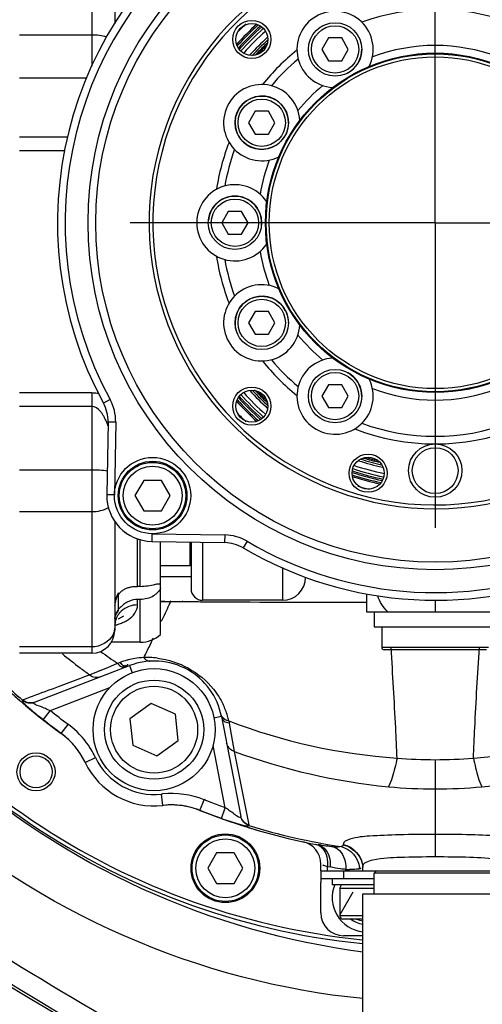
# Model space of a CAD drawing. Header units: millimetres. Extents: x 0 to 11890, y 0 to 8410.
# Tile 25 of 137: x 4274 to 4334, y 6563 to 6692. Entities that reach past the tile are written whole.
import ezdxf

# ---------------------------------------------------------------- set-up
doc = ezdxf.new("R2010")
doc.units = ezdxf.units.MM
doc.header["$LTSCALE"] = 653.95
doc.linetypes.add('CENTER', pattern=[0.6, 0.375, -0.075, 0.075, -0.075])
doc.layers.get('0').update_dxf_attribs({"linetype": 'CONTINUOUS'})
for name, color, linetype in [('204102000001_DXF_AXIS', 7, 'CONTINUOUS'), ('304102000014DXF_CONTINUOUS_LINE', 7, 'CONTINUOUS'), ('304102000015DXF_CONTINUOUS_LINE', 7, 'CONTINUOUS'), ('304102000016DXF_CONTINUOUS_LINE', 7, 'CONTINUOUS'), ('304102000019DXF_CONTINUOUS_LINE', 7, 'CONTINUOUS'), ('304104000075DXF_CONTINUOUS_LINE', 7, 'CONTINUOUS'), ('304104000076DXF_CONTINUOUS_LINE', 7, 'CONTINUOUS'), ('304104000081DXF_CONTINUOUS_LINE', 7, 'CONTINUOUS'), ('304104000095DXF_CONTINUOUS_LINE', 7, 'CONTINUOUS'), ('304104000099DXF_CONTINUOUS_LINE', 7, 'CONTINUOUS'), ('304105000067DXF_CONTINUOUS_LINE', 7, 'CONTINUOUS'), ('304302000001DXF_CONTINUOUS_LINE', 7, 'CONTINUOUS'), ('501023000011DXF_CONTINUOUS_LINE', 7, 'CONTINUOUS'), ('501023000020DXF_CONTINUOUS_LINE', 7, 'CONTINUOUS'), ('501023000061DXF_CONTINUOUS_LINE', 7, 'CONTINUOUS'), ('501023000065DXF_CONTINUOUS_LINE', 7, 'CONTINUOUS'), ('501023000067DXF_CONTINUOUS_LINE', 7, 'CONTINUOUS'), ('501023000071DXF_CONTINUOUS_LINE', 7, 'CONTINUOUS'), ('504001000006DXF_CONTINUOUS_LINE', 7, 'CONTINUOUS'), ('504001000007DXF_CONTINUOUS_LINE', 7, 'CONTINUOUS'), ('504001000008DXF_CONTINUOUS_LINE', 7, 'CONTINUOUS'), ('537003000008DXF_CONTINUOUS_LINE', 7, 'CONTINUOUS'), ('604006000001DXF_CONTINUOUS_LINE', 7, 'CONTINUOUS'), ('604006000002DXF_CONTINUOUS_LINE', 7, 'CONTINUOUS'), ('604006000004DXF_CONTINUOUS_LINE', 7, 'CONTINUOUS'), ('604007000001DXF_CONTINUOUS_LINE', 7, 'CONTINUOUS'), ('626001000001DXF_CONTINUOUS_LINE', 7, 'CONTINUOUS'), ('ZUIDAYUNDONGFANWEIDXF_DIMENSION', 7, 'CONTINUOUS')]:
    doc.layers.add(name, color=color, linetype=linetype)
doc.styles.get("Standard").update_dxf_attribs({"font": 'txt', "width": 0.7})
doc.dimstyles.new('DIMSTYLE_1', dxfattribs={"dimtxt": 120, "dimasz": 60, "dimexe": 1, "dimexo": 0, "dimgap": 3, "dimtad": 1, "dimdec": 0, "dimdsep": 46, "dimtxsty": 'Standard', "dimblk": '_FILLED', "dimblk1": '_FILLED', "dimblk2": '_FILLED', "dimcen": 0.09, "dimclrt": 5, "dimazin": 2, "dimtp": 0.5, "dimtm": 0.5, "dimtfac": 1, "dimtdec": 0, "dimtofl": 0, "dimtmove": 0, "dimatfit": 3, "dimldrblk": '_FILLED', "dimfxl": 0, "dimtolj": 1, "dimarcsym": 0})
doc.dimstyles.new('DIMSTYLE_3', dxfattribs={"dimtxt": 120, "dimasz": 60, "dimexe": 1, "dimexo": 0, "dimgap": 3, "dimtad": 1, "dimdsep": 46, "dimtxsty": 'Standard', "dimblk": '_FILLED', "dimblk1": '_FILLED', "dimblk2": '_FILLED', "dimcen": 0.09, "dimclrt": 5, "dimazin": 2, "dimtp": 0.5, "dimtm": 0.5, "dimtfac": 1, "dimtofl": 0, "dimtmove": 0, "dimatfit": 3, "dimldrblk": '_FILLED', "dimfxl": 0, "dimtolj": 1, "dimarcsym": 0})

# ---------------------------------------------------------------- blocks, each defined once
blk = doc.blocks.new('_FILLED')
at = {"color": 0, "linetype": 'ByBlock'}
blk.add_solid([(0, 0), (-1, 0.1667), (-1, -0.1667)], dxfattribs=at)
blk = doc.blocks.new('*D1')
at = {"layer": 'ZUIDAYUNDONGFANWEIDXF_DIMENSION', "color": 2, "linetype": 'Continuous'}
for p, q in [((4327.99, 6705.74), (4327.99, 6869.8)), ((4497.94, 6622.57), (4497.94, 6869.8)), ((4327.99, 6859.8), (4207.99, 6859.8)), ((4207.99, 6859.8), (4412.96, 6859.8)), ((4786.08, 6859.8), (4412.96, 6859.8)), ((4497.94, 6859.8), (4786.08, 6859.8))]:
    blk.add_line(p, q, dxfattribs=at)
at = {"layer": 'ZUIDAYUNDONGFANWEIDXF_DIMENSION', "color": 2, "linetype": 'Continuous', "xscale": 60, "yscale": 60, "zscale": 60}
blk.add_blockref('_FILLED', (4327.99, 6859.8), dxfattribs=at)
at = {"layer": 'ZUIDAYUNDONGFANWEIDXF_DIMENSION', "color": 2, "linetype": 'Continuous', "xscale": 60, "yscale": 60, "zscale": 60, "rotation": 180}
blk.add_blockref('_FILLED', (4497.94, 6859.8), dxfattribs=at)
blk = doc.blocks.new('*D26')
at = {"layer": 'ZUIDAYUNDONGFANWEIDXF_DIMENSION', "color": 2, "linetype": 'Continuous'}
for p, q in [((4053.99, 6307.85), (4053.99, 6869.8)), ((4327.99, 6705.74), (4327.99, 6869.8)), ((4053.99, 6859.8), (4190.99, 6859.8)), ((4327.99, 6859.8), (4190.99, 6859.8))]:
    blk.add_line(p, q, dxfattribs=at)
at = {"layer": 'ZUIDAYUNDONGFANWEIDXF_DIMENSION', "color": 2, "linetype": 'Continuous', "xscale": 60, "yscale": 60, "zscale": 60, "rotation": 180}
blk.add_blockref('_FILLED', (4053.99, 6859.8), dxfattribs=at)
at = {"layer": 'ZUIDAYUNDONGFANWEIDXF_DIMENSION', "color": 2, "linetype": 'Continuous', "xscale": 60, "yscale": 60, "zscale": 60}
blk.add_blockref('_FILLED', (4327.99, 6859.8), dxfattribs=at)

msp = doc.modelspace()

# ---------------------------------------------------------------- linework, layer by layer
at = {"layer": '204102000001_DXF_AXIS', "color": 7, "linetype": 'CENTER'}
for q in [(4327.991, 6705.735), (4287.991, 6665.735), (4327.991, 6625.735), (4367.991, 6665.735)]:
    msp.add_line((4327.991, 6665.735), q, dxfattribs=at)
at = {"layer": '304102000014DXF_CONTINUOUS_LINE', "color": 9, "linetype": 'Continuous'}
for p, q in [((4285.384, 6642.564), (4284.506, 6642.086)), ((4286.112, 6639.592), (4285.112, 6639.61)), ((4286.112, 6639.592), (4285.946, 6630.047)), ((4285.946, 6630.047), (4284.946, 6630.065)), ((4290.858, 6624.961), (4290.84, 6623.961)), ((4290.858, 6624.961), (4300.403, 6624.794)), ((4300.403, 6624.794), (4300.385, 6623.795)), ((4303.347, 6623.963), (4302.839, 6623.102))]:
    msp.add_line(p, q, dxfattribs=at)
at = {"layer": '304102000014DXF_CONTINUOUS_LINE', "color": 7, "linetype": 'Continuous'}
for p, q in [((4285.112, 6639.61), (4284.946, 6630.065)), ((4290.84, 6623.961), (4300.385, 6623.795))]:
    msp.add_line(p, q, dxfattribs=at)
at = {"layer": '304102000014DXF_CONTINUOUS_LINE', "color": 9, "linetype": 'Continuous'}
msp.add_circle((4327.991, 6665.735), 45.5, dxfattribs=at)
at = {"layer": '304102000014DXF_CONTINUOUS_LINE', "color": 7, "linetype": 'Continuous'}
msp.add_circle((4327.991, 6665.735), 44.5, dxfattribs=at)
for centre, radius, start, end in [((4327.991, 6665.735), 49.5, 123.46077, 208.53923), ((4327.991, 6665.735), 35, 131.87704, 138.09006), ((4327.991, 6665.735), 36, 133.57196, 136.13921), ((4280.113, 6639.697), 5, 359, 28.53923), ((4327.991, 6665.735), 35, 221.91009, 228.12297), ((4327.991, 6665.735), 36, 223.8602, 226.42826), ((4327.991, 6665.735), 35, 251.89856, 258.06693), ((4327.991, 6665.735), 36, 253.60885, 256.13968), ((4290.945, 6629.96), 6, 179, 269), ((4300.298, 6618.795), 5, 59.46077, 89), ((4327.991, 6665.735), 49.5, 239.46077, 294.02321)]:
    msp.add_arc(centre, radius, start, end, dxfattribs=at)
at = {"layer": '304102000014DXF_CONTINUOUS_LINE', "color": 9, "linetype": 'Continuous'}
for centre, radius, start, end in [((4327.991, 6665.735), 48.5, 123.46077, 208.53923), ((4280.113, 6639.697), 6, 359, 28.53923), ((4300.298, 6618.795), 6, 59.46077, 89), ((4327.991, 6665.735), 48.5, 239.46077, 294.02321)]:
    msp.add_arc(centre, radius, start, end, dxfattribs=at)
at = {"layer": '304102000015DXF_CONTINUOUS_LINE', "color": 7, "linetype": 'Continuous'}
for p, q in [((4295.991, 6623.871), (4295.991, 6617.735)), ((4307.991, 6616.235), (4297.491, 6616.235)), ((4318.991, 6617.08), (4318.991, 6614.735)), ((4318.992, 6614.735), (4336.99, 6614.735))]:
    msp.add_line(p, q, dxfattribs=at)
at = {"layer": '304102000015DXF_CONTINUOUS_LINE', "color": 9, "linetype": 'Continuous'}
for p, q in [((4297.491, 6623.845), (4297.491, 6616.235)), ((4307.991, 6620.522), (4307.991, 6616.235)), ((4327.997, 6616.235), (4327.996, 6614.735))]:
    msp.add_line(p, q, dxfattribs=at)
at = {"layer": '304102000015DXF_CONTINUOUS_LINE', "color": 7, "linetype": 'Continuous'}
for centre, radius, start, end in [((4327.991, 6665.735), 49.5, 123.46077, 208.53923), ((4290.945, 6629.96), 6, 195.08661, 199.56098), ((4290.945, 6629.96), 6, 212.44414, 216.02583), ((4290.945, 6629.96), 6, 231.97417, 235.55586), ((4290.945, 6629.96), 6, 248.43902, 252.91339), ((4327.991, 6665.735), 49.5, 239.46077, 294.02321), ((4307.991, 6619.235), 3, 270, 360), ((4297.491, 6617.735), 1.5, 180, 270)]:
    msp.add_arc(centre, radius, start, end, dxfattribs=at)
at = {"layer": '304102000015DXF_CONTINUOUS_LINE', "color": 9, "linetype": 'Continuous'}
msp.add_open_spline([(4321.773, 6614.735), (4321.169, 6615.284), (4320.738, 6616.037), (4320.463, 6616.805)], degree=3, dxfattribs=at)
at = {"layer": '304102000016DXF_CONTINUOUS_LINE', "color": 9, "linetype": 'Continuous'}
for p, q in [((4282.991, 6714.351), (4282.991, 6686.28)), ((4282.991, 6690.351), (4273.491, 6690.351)), ((4282.297, 6684.713), (4273.491, 6684.713)), ((4273.491, 6676.992), (4279.797, 6676.992)), ((4273.491, 6675.23), (4279.474, 6675.23)), ((4282.991, 6643.416), (4273.491, 6643.416)), ((4282.991, 6643.416), (4282.991, 6609.29)), ((4282.991, 6641.652), (4273.491, 6641.652)), ((4282.991, 6633.309), (4273.491, 6633.309)), ((4282.991, 6627.821), (4273.491, 6627.821)), ((4288.991, 6618.059), (4288.991, 6624.287)), ((4289.334, 6618.059), (4289.334, 6624.227)), ((4291.991, 6619.356), (4295.991, 6619.356)), ((4288.991, 6615.624), (4288.991, 6616.341)), ((4289.334, 6610.735), (4289.334, 6616.341)), ((4292.708, 6616.092), (4293.432, 6616.084)), ((4294.927, 6616.068), (4294.83, 6616.06)), ((4282.991, 6610.109), (4273.491, 6610.109)), ((4284.073, 6607.002), (4285.063, 6607.419)), ((4285.063, 6607.419), (4286.364, 6607.967)), ((4286.364, 6607.966), (4286.666, 6608.077)), ((4287.92, 6607.666), (4288.283, 6606.722)), ((4285.311, 6604.737), (4277.519, 6601.745)), ((4276.59, 6600.568), (4277.519, 6601.745)), ((4299.98, 6600.981), (4298.979, 6600.787)), ((4278.987, 6598.746), (4279.873, 6599.957)), ((4300.949, 6600.416), (4301, 6600.132)), ((4301, 6600.132), (4301.62, 6596.421)), ((4278.987, 6598.746), (4278.988, 6598.745)), ((4300.471, 6589.023), (4298.888, 6597.166)), ((4282.115, 6594.969), (4283.469, 6595.613)), ((4301.62, 6596.421), (4302.937, 6589.857)), ((4327.991, 6595.329), (4327.991, 6582.57)), ((4292.289, 6589.33), (4292.117, 6590.82)), ((4297.15, 6588.679), (4297.707, 6590.071)), ((4299.964, 6587.611), (4300.471, 6589.023)), ((4302.937, 6589.857), (4303.558, 6586.77)), ((4297.147, 6588.679), (4297.15, 6588.679)), ((4315.924, 6584.207), (4315.924, 6584.14)), ((4313.248, 6581.532), (4313.411, 6581.463)), ((4313.87, 6580.735), (4313.87, 6581.283)), ((4314.222, 6581.216), (4313.87, 6581.283)), ((4316.294, 6580.735), (4316.294, 6580.947))]:
    msp.add_line(p, q, dxfattribs=at)
at = {"layer": '304102000016DXF_CONTINUOUS_LINE', "color": 7, "linetype": 'Continuous'}
for p, q in [((4285.991, 6711.352), (4285.991, 6691.871)), ((4285.991, 6626.599), (4285.991, 6612.291)), ((4291.991, 6611.747), (4291.991, 6623.941)), ((4289.334, 6618.059), (4288.991, 6618.059)), ((4286.491, 6616.998), (4286.491, 6617.203)), ((4286.491, 6614.871), (4286.491, 6616.977)), ((4289.334, 6616.341), (4288.991, 6616.341)), ((4291.89, 6616.093), (4294.83, 6616.06)), ((4294.83, 6616.06), (4301.831, 6616.01)), ((4285.995, 6612.97), (4286.069, 6613.259)), ((4286.069, 6613.259), (4286.134, 6613.373)), ((4289.334, 6610.735), (4285.491, 6610.735)), ((4282.991, 6609.29), (4273.491, 6609.29)), ((4275.476, 6602.89), (4287.92, 6607.666)), ((4299.98, 6600.981), (4302.523, 6587.897)), ((4282.078, 6595.045), (4281.598, 6595.919)), ((4282.066, 6595.071), (4282.115, 6594.969)), ((4282.115, 6594.969), (4282.078, 6595.045)), ((4292.395, 6589.341), (4292.288, 6589.33)), ((4293.357, 6589.395), (4292.367, 6589.338)), ((4312.991, 6580.735), (4312.991, 6581.64)), ((4318.491, 6580.735), (4318.491, 6581.28)), ((4312.991, 6580.735), (4342.991, 6580.735))]:
    msp.add_line(p, q, dxfattribs=at)
at = {"layer": '304102000016DXF_CONTINUOUS_LINE', "color": 2, "linetype": 'Continuous'}
msp.add_line((4286.491, 6613.79), (4287.184, 6614.19), dxfattribs=at)
at = {"layer": '304102000016DXF_CONTINUOUS_LINE', "color": 7, "linetype": 'Continuous'}
for points in [[(4291.793, 6618.39), (4291.907, 6618.38), (4291.991, 6618.348)], [(4301.831, 6616.01), (4310.926, 6615.977), (4318.991, 6615.968)]]:
    msp.add_lwpolyline(points, dxfattribs=at)
at = {"layer": '304102000016DXF_CONTINUOUS_LINE', "color": 9, "linetype": 'Continuous'}
for points in [[(4273.921, 6603.124), (4273.933, 6603.144), (4273.95, 6603.159), (4273.972, 6603.17)], [(4275.422, 6602.854), (4275.436, 6602.868), (4275.454, 6602.879), (4275.476, 6602.89)], [(4302.523, 6587.897), (4302.527, 6587.873), (4302.526, 6587.851), (4302.522, 6587.831)], [(4303.558, 6586.77), (4303.56, 6586.745), (4303.556, 6586.722), (4303.545, 6586.702)]]:
    msp.add_lwpolyline(points, dxfattribs=at)
for centre, radius, start, end in [((4282.926, 6639.165), 4.256, 76.67882, 79.88607), ((4280.44, 6637.992), 4.744, 30.10595, 34.85932), ((4273.892, 6635.027), 11.938, 20.07901, 22.32324), ((4051.878, 6727.552), 265.945, 335.11723, 335.23676), ((4288.782, 6612.724), 2.84, 133.22323, 136.11033), ((4024.7, 6740.192), 295.919, 334.64628, 335.11109), ((4318.198, 9682.093), 3066.117, 269.634672, 270.014809), ((4288.555, 6612.877), 2.566, 155.58468, 159.11749), ((4283.775, 6621.342), 8.678, 284.87137, 285.7582), ((4283.854, 6621.063), 8.388, 285.75471, 286.79272), ((4283.976, 6620.66), 7.967, 286.79331, 287.77656), ((4284.19, 6620.004), 7.277, 287.75118, 290.4605), ((4284.497, 6619.18), 6.398, 290.4626, 293.17724), ((4284.797, 6618.481), 5.637, 293.17529, 296.09497), ((3943.475, 6778.939), 385.913, 334.08545, 334.249), ((3915.693, 6792.446), 416.804, 333.84397, 334.08446), ((4327.109, 6668.001), 75.894, 230.79886, 233.00641), ((4327.353, 6669.417), 73.866, 234.22455, 236.29606), ((4290.273, 6598.255), 10.464, 104.9274, 110.16681), ((4290.295, 6598.18), 10.542, 103.9308, 104.93398), ((4290.299, 6598.159), 10.563, 99.23895, 103.92728), ((4290.32, 6598.029), 10.695, 92.70518, 99.23615), ((4290.318, 6597.938), 10.786, 88.56213, 92.6705), ((4290.313, 6597.845), 10.879, 83.18123, 88.55065), ((4328.091, 6665.853), 82.881, 224.24945, 229.18792), ((4327.076, 6667.956), 75.839, 233.00642, 234.21601), ((5094.948, 4412.532), 2339.424, 110.31537, 110.45958), ((4392.857, 6348.242), 280.697, 112.80215, 113.09977), ((4876.698, 4997.845), 1714.744, 110.463289, 110.578849), ((4290.778, 6598.03), 10.448, 16.90982, 25.70524), ((4290.882, 6598.065), 10.338, 13.14241, 16.88934), ((4273.114, 6590.717), 11.448, 53.13627, 53.81324), ((4273.026, 6590.62), 11.579, 34.44451, 53.07886), ((4328.211, 6671.278), 75.926, 248.95718, 266.06131), ((4327.773, 6671.267), 75.914, 273.93747, 291.04409), ((4273.063, 6590.652), 10.031, 43.97828, 53.79943), ((4273.091, 6590.681), 9.991, 38.17945, 43.97124), ((4273.088, 6590.678), 9.994, 34.37814, 38.18064), ((4273.076, 6590.671), 11.509, 31.40894, 34.37603), ((4273.076, 6590.671), 10.008, 31.6308, 34.37668), ((4273.067, 6590.665), 11.519, 26.02188, 31.41058), ((4273.12, 6590.692), 11.46, 25.43467, 26.01819), ((4291.145, 6599.264), 8.5, 205.43508, 276.56467), ((4329.702, 6672.527), 81.122, 249.74675, 264.46075), ((4327.983, 6656.664), 61.336, 265.33622, 270.00721), ((4327.999, 6656.664), 61.335, 269.9928, 274.66379), ((4326.279, 6672.532), 81.127, 275.53965, 290.2526), ((4327.99, 6655.507), 64.016, 264.51518, 270.00104), ((4327.992, 6655.507), 64.016, 269.99896, 275.48483), ((4293.426, 6579.448), 11.447, 95.89527, 96.56378), ((4293.433, 6579.376), 10.019, 86.90995, 90.43459), ((4293.434, 6579.405), 9.99, 81.00521, 86.90713), ((4293.433, 6579.399), 9.996, 77.39747, 81.00649), ((4293.426, 6579.371), 10.025, 68.1944, 77.39138), ((4322.645, 6650.79), 67.127, 250.25212, 250.90809), ((4328.027, 6665.848), 82.846, 252.81218, 261.43057), ((4315.001, 6580.89), 3.077, 2.06801, 5.50037), ((4317.178, 6601.288), 20.36, 267.51113, 268.81676)]:
    msp.add_arc(centre, radius, start, end, dxfattribs=at)
at = {"layer": '304102000016DXF_CONTINUOUS_LINE', "color": 7, "linetype": 'Continuous'}
for centre, radius, start, end in [((4282.991, 6612.29), 3, 270, 360), ((4289.334, 6614.735), 4, 270, 311.62202), ((4327.991, 6665.735), 83, 222.96661, 233.81502), ((4291.145, 6599.264), 9, 11, 111), ((4273.084, 6590.673), 10, 26.09025, 53.81578), ((4291.145, 6599.264), 10, 205.43508, 276.56468), ((4293.431, 6579.395), 10, 68.18415, 95.94657), ((4327.991, 6665.735), 83, 248.18501, 259.35226), ((4309.991, 6581.64), 3, 0, 77.91853)]:
    msp.add_arc(centre, radius, start, end, dxfattribs=at)
at = {"layer": '304102000016DXF_CONTINUOUS_LINE', "color": 9, "linetype": 'Continuous'}
for points in [[(4284.933, 6690.072), (4284.312, 6690.278), (4283.645, 6690.351), (4282.991, 6690.351)], [(4284.11, 6640.996), (4283.831, 6641.326), (4283.423, 6641.652), (4282.991, 6641.652)], [(4285.016, 6633.166), (4284.348, 6633.277), (4283.668, 6633.309), (4282.991, 6633.309)], [(4285.112, 6628.35), (4284.488, 6627.974), (4283.72, 6627.821), (4282.991, 6627.821)], [(4293.432, 6616.084), (4293.93, 6616.078), (4294.428, 6616.073), (4294.927, 6616.068)], [(4294.927, 6616.068), (4295.519, 6616.062), (4296.111, 6616.057), (4296.703, 6616.052)], [(4296.703, 6616.052), (4297.352, 6616.047), (4298, 6616.042), (4298.649, 6616.038)], [(4287.843, 6615.416), (4287.474, 6615.277), (4287.124, 6615.064), (4286.837, 6614.794)], [(4287.772, 6613.699), (4288.408, 6614.114), (4288.991, 6614.865), (4288.991, 6615.624)], [(4288.991, 6615.624), (4288.602, 6615.624), (4288.207, 6615.553), (4287.843, 6615.416)], [(4285.763, 6611.745), (4285.308, 6610.773), (4284.064, 6610.109), (4282.991, 6610.109)], [(4282.73, 6606.434), (4283.106, 6606.141), (4283.697, 6606.045), (4284.141, 6606.215)], [(4273.972, 6603.17), (4274.353, 6602.831), (4275, 6602.707), (4275.476, 6602.89)], [(4273.921, 6603.124), (4274.309, 6602.795), (4274.945, 6602.679), (4275.422, 6602.854)], [(4276.59, 6600.568), (4275.95, 6601.072), (4275.312, 6601.581), (4274.707, 6602.128)], [(4278.987, 6598.746), (4278.178, 6599.339), (4277.366, 6599.932), (4276.608, 6600.588)], [(4279.873, 6599.957), (4279.078, 6600.539), (4278.281, 6601.121), (4277.536, 6601.766)], [(4300.949, 6600.416), (4300.586, 6600.468), (4300.2, 6600.683), (4300.016, 6601.001)], [(4301.62, 6596.421), (4301.16, 6596.576), (4300.748, 6597.033), (4300.655, 6597.509)], [(4297.707, 6590.071), (4296.002, 6590.754), (4294.077, 6591.023), (4292.25, 6590.834)], [(4300.471, 6589.023), (4299.853, 6589.245), (4299.234, 6589.467), (4298.624, 6589.711)], [(4299.964, 6587.611), (4299.02, 6587.95), (4298.074, 6588.289), (4297.161, 6588.704)], [(4303.545, 6586.702), (4303.061, 6586.856), (4302.626, 6587.334), (4302.522, 6587.831)], [(4303.558, 6586.77), (4303.069, 6586.913), (4302.621, 6587.396), (4302.523, 6587.897)], [(4301.814, 6586.982), (4301.437, 6587.1), (4301.063, 6587.226), (4300.689, 6587.355)], [(4314.653, 6583.896), (4313.984, 6583.95), (4313.303, 6584.01), (4312.663, 6584.213)], [(4315.682, 6583.927), (4316.868, 6583.684), (4317.947, 6582.39), (4318.063, 6581.185)], [(4315.924, 6584.207), (4317.209, 6584.022), (4318.491, 6582.578), (4318.491, 6581.28)], [(4315.924, 6584.14), (4317.208, 6583.955), (4318.491, 6582.511), (4318.491, 6581.213)], [(4313.202, 6583.714), (4313.772, 6583.097), (4313.95, 6582.12), (4313.87, 6581.283)], [(4327.991, 6582.57), (4326.463, 6582.57), (4324.935, 6582.56), (4323.409, 6582.503)], [(4332.537, 6582.504), (4331.023, 6582.56), (4329.507, 6582.57), (4327.991, 6582.57)], [(4315.589, 6581.005), (4315.13, 6581.052), (4314.669, 6581.127), (4314.231, 6581.271)]]:
    msp.add_open_spline(points, degree=3, dxfattribs=at)
for points, knots in [([(4283.673, 6643.354), (4283.561, 6643.375), (4283.334, 6643.405), (4283.105, 6643.416), (4282.991, 6643.416)], [0, 0, 0, 0, 0.5008495, 1, 1, 1, 1]), ([(4284.333, 6640.704), (4284.298, 6640.754), (4284.226, 6640.853), (4284.15, 6640.949), (4284.11, 6640.996)], [0, 0, 0, 0, 0.4966239, 1, 1, 1, 1]), ([(4284.935, 6639.562), (4284.878, 6639.7), (4284.759, 6639.975), (4284.62, 6640.241), (4284.545, 6640.372)], [0, 0, 0, 0, 0.4969596, 1, 1, 1, 1]), ([(4292.025, 6616.101), (4292.139, 6616.099), (4292.366, 6616.096), (4292.594, 6616.093), (4292.708, 6616.092)], [0, 0, 0, 0, 0.498959, 1, 1, 1, 1]), ([(4286.158, 6613.791), (4286.104, 6613.648), (4286.021, 6613.354), (4285.991, 6613.049), (4285.991, 6612.898)], [0, 0, 0, 0, 0.5024359, 1, 1, 1, 1]), ([(4286.735, 6614.693), (4286.629, 6614.582), (4286.434, 6614.344), (4286.282, 6614.076), (4286.219, 6613.937)], [0, 0, 0, 0, 0.5032844, 1, 1, 1, 1]), ([(4287.276, 6613.418), (4287.364, 6613.461), (4287.532, 6613.55), (4287.695, 6613.648), (4287.772, 6613.699)], [0, 0, 0, 0, 0.5139028, 1, 1, 1, 1]), ([(4285.991, 6612.758), (4285.991, 6612.585), (4285.951, 6612.236), (4285.837, 6611.903), (4285.763, 6611.745)], [0, 0, 0, 0, 0.4964407, 1, 1, 1, 1]), ([(4322.996, 6595.532), (4322.936, 6596.857), (4322.707, 6601.679), (4322.438, 6606.499), (4322.205, 6609.992)], [0, 0, 0, 0, 0.2748008, 1, 1, 1, 1]), ([(4332.986, 6595.532), (4333.046, 6596.857), (4333.275, 6601.679), (4333.544, 6606.499), (4333.777, 6609.992)], [0, 0, 0, 0, 0.2748008, 1, 1, 1, 1]), ([(4289.815, 6608.712), (4289.909, 6608.572), (4290.134, 6608.342), (4290.452, 6608.238), (4290.596, 6608.247)], [0, 0, 0, 0, 0.5376409, 1, 1, 1, 1]), ([(4291.605, 6608.647), (4294.378, 6608.316), (4297.95, 6606.333), (4299.848, 6603.275), (4300.192, 6602.561)], [0, 0, 0, 0, 0.7789899, 1, 1, 1, 1]), ([(4286.364, 6607.966), (4286.52, 6607.791), (4286.782, 6607.391), (4287.333, 6607.563), (4287.408, 6607.726)], [0, 0, 0, 0, 0.5665524, 1, 1, 1, 1]), ([(4286.666, 6608.077), (4286.801, 6607.926), (4287.021, 6607.659), (4287.469, 6607.566), (4287.586, 6607.666)], [0, 0, 0, 0, 0.56834, 1, 1, 1, 1]), ([(4287.586, 6607.666), (4287.597, 6607.676), (4287.618, 6607.697), (4287.638, 6607.72), (4287.647, 6607.733)], [0, 0, 0, 0, 0.4812345, 1, 1, 1, 1]), ([(4287.647, 6607.733), (4287.659, 6607.749), (4287.681, 6607.784), (4287.7, 6607.821), (4287.709, 6607.84)], [0, 0, 0, 0, 0.4748682, 1, 1, 1, 1]), ([(4273.914, 6603.058), (4273.913, 6603.069), (4273.912, 6603.092), (4273.917, 6603.115), (4273.921, 6603.124)], [0, 0, 0, 0, 0.5343873, 1, 1, 1, 1]), ([(4274.707, 6602.128), (4274.599, 6602.225), (4274.32, 6602.506), (4273.952, 6602.797), (4273.914, 6603.058)], [0, 0, 0, 0, 0.3551089, 1, 1, 1, 1]), ([(4277.519, 6601.745), (4277.055, 6601.928), (4276.636, 6602.2), (4275.23, 6602.627), (4275.422, 6602.854)], [0, 0, 0, 0, 0.6265521, 1, 1, 1, 1]), ([(4300.016, 6601.001), (4299.997, 6601.034), (4299.963, 6601.101), (4299.941, 6601.173), (4299.933, 6601.209)], [0, 0, 0, 0, 0.5077197, 1, 1, 1, 1]), ([(4301, 6600.132), (4300.768, 6600.171), (4300.289, 6600.183), (4300.142, 6600.742), (4300.241, 6600.893)], [0, 0, 0, 0, 0.5659056, 1, 1, 1, 1]), ([(4322.996, 6595.532), (4322.903, 6595.107), (4322.596, 6593.842), (4322.281, 6592.552), (4321.871, 6591.784)], [0, 0, 0, 0, 0.3332182, 1, 1, 1, 1]), ([(4332.986, 6595.532), (4333.079, 6595.107), (4333.386, 6593.842), (4333.701, 6592.552), (4334.111, 6591.784)], [0, 0, 0, 0, 0.3332186, 1, 1, 1, 1]), ([(4298.624, 6589.711), (4298.472, 6589.772), (4298.168, 6589.896), (4297.868, 6590.028), (4297.718, 6590.096)], [0, 0, 0, 0, 0.4998595, 1, 1, 1, 1]), ([(4302.522, 6587.831), (4302.429, 6587.553), (4301.323, 6588.501), (4300.875, 6588.724), (4300.471, 6589.023)], [0, 0, 0, 0, 0.3682512, 1, 1, 1, 1]), ([(4303.545, 6586.702), (4303.442, 6586.549), (4302.678, 6586.759), (4302.203, 6586.861), (4301.814, 6586.982)], [0, 0, 0, 0, 0.3117086, 1, 1, 1, 1]), ([(4327.991, 6585.52), (4326.426, 6585.52), (4323.592, 6585.52), (4319.714, 6585.327), (4317.458, 6585.175), (4315.927, 6584.58), (4315.924, 6584.207)], [0, 0, 0, 0, 0.380646, 0.698899, 0.9093217, 1, 1, 1, 1]), ([(4340.057, 6584.207), (4340.055, 6584.58), (4338.523, 6585.175), (4336.268, 6585.327), (4332.39, 6585.52), (4329.556, 6585.52), (4327.991, 6585.52)], [0, 0, 0, 0, 0.0906813, 0.3011637, 0.6193424, 1, 1, 1, 1]), ([(4312.315, 6584.229), (4312.48, 6584.197), (4312.81, 6584.069), (4313.082, 6583.845), (4313.202, 6583.714)], [0, 0, 0, 0, 0.4855487, 1, 1, 1, 1]), ([(4312.655, 6584.164), (4313.455, 6584.014), (4314.259, 6582.701), (4314.255, 6581.563), (4314.222, 6581.216)], [0, 0, 0, 0, 0.6997845, 1, 1, 1, 1]), ([(4315.682, 6583.927), (4315.549, 6583.889), (4315.194, 6583.849), (4314.84, 6583.882), (4314.627, 6583.912)], [0, 0, 0, 0, 0.3910298, 1, 1, 1, 1]), ([(4314.653, 6583.896), (4315.452, 6583.692), (4316.234, 6582.431), (4316.306, 6581.289), (4316.294, 6580.947)], [0, 0, 0, 0, 0.7069041, 1, 1, 1, 1]), ([(4315.924, 6584.14), (4315.924, 6584.096), (4315.853, 6583.99), (4315.746, 6583.95), (4315.682, 6583.927)], [0, 0, 0, 0, 0.3926735, 1, 1, 1, 1]), ([(4323.409, 6582.503), (4322.2, 6582.458), (4320.791, 6582.476), (4318.491, 6581.803), (4318.491, 6581.28)], [0, 0, 0, 0, 0.6984402, 1, 1, 1, 1]), ([(4337.107, 6581.815), (4336.893, 6581.942), (4335.404, 6582.435), (4333.836, 6582.456), (4332.537, 6582.504)], [0, 0, 0, 0, 0.1605543, 1, 1, 1, 1]), ([(4313.87, 6581.283), (4313.681, 6581.355), (4313.661, 6581.363), (4313.228, 6581.54), (4313.248, 6581.532)], [0, 0, 0, 0, 0.9052368, 1, 1, 1, 1]), ([(4316.294, 6580.947), (4316.177, 6580.956), (4315.941, 6580.973), (4315.706, 6580.993), (4315.589, 6581.005)], [0, 0, 0, 0, 0.499796, 1, 1, 1, 1]), ([(4317.682, 6580.951), (4317.541, 6580.94), (4317.233, 6580.927), (4316.925, 6580.929), (4316.758, 6580.932)], [0, 0, 0, 0, 0.457523, 1, 1, 1, 1]), ([(4318.075, 6581.001), (4318.015, 6580.989), (4317.885, 6580.969), (4317.753, 6580.956), (4317.682, 6580.951)], [0, 0, 0, 0, 0.4618155, 1, 1, 1, 1]), ([(4318.29, 6581.056), (4318.243, 6581.047), (4318.13, 6581.032), (4318.017, 6581.025), (4317.951, 6581.022)], [0, 0, 0, 0, 0.4211582, 1, 1, 1, 1])]:
    msp.add_open_spline(points, degree=3, knots=knots, dxfattribs=at)
at = {"layer": '304102000016DXF_CONTINUOUS_LINE', "color": 7, "linetype": 'Continuous'}
for points, knots in [([(4286.534, 6617.039), (4286.616, 6617.15), (4286.798, 6617.357), (4287.014, 6617.528), (4287.128, 6617.603)], [0, 0, 0, 0, 0.5029543, 1, 1, 1, 1]), ([(4287.128, 6617.603), (4287.256, 6617.687), (4287.533, 6617.828), (4287.829, 6617.919), (4287.981, 6617.954)], [0, 0, 0, 0, 0.4962185, 1, 1, 1, 1]), ([(4287.981, 6617.954), (4288.145, 6617.992), (4288.481, 6618.044), (4288.821, 6618.059), (4288.991, 6618.059)], [0, 0, 0, 0, 0.4973189, 1, 1, 1, 1]), ([(4289.334, 6618.059), (4290.003, 6618.059), (4290.82, 6618.217), (4291.635, 6618.39), (4291.793, 6618.39)], [0, 0, 0, 0, 0.8086274, 1, 1, 1, 1]), ([(4291.991, 6617.787), (4291.951, 6617.703), (4291.846, 6617.532), (4291.719, 6617.377), (4291.647, 6617.299)], [0, 0, 0, 0, 0.467769, 1, 1, 1, 1]), ([(4286.018, 6615.543), (4286.03, 6615.677), (4286.065, 6615.945), (4286.129, 6616.208), (4286.172, 6616.337)], [0, 0, 0, 0, 0.4959614, 1, 1, 1, 1]), ([(4286.172, 6616.337), (4286.213, 6616.464), (4286.316, 6616.708), (4286.456, 6616.933), (4286.534, 6617.039)], [0, 0, 0, 0, 0.5040142, 1, 1, 1, 1]), ([(4287.847, 6616.093), (4287.683, 6616.02), (4287.371, 6615.844), (4287.086, 6615.627), (4286.952, 6615.511)], [0, 0, 0, 0, 0.5028484, 1, 1, 1, 1]), ([(4291.647, 6617.299), (4291.564, 6617.208), (4291.381, 6617.034), (4291.178, 6616.884), (4291.07, 6616.815)], [0, 0, 0, 0, 0.4918743, 1, 1, 1, 1]), ([(4286.087, 6614.406), (4286.063, 6614.354), (4286.018, 6614.307), (4286.015, 6614.19), (4285.994, 6614.19)], [0, 0, 0, 0, 0.7282492, 1, 1, 1, 1])]:
    msp.add_open_spline(points, degree=3, knots=knots, dxfattribs=at)
at = {"layer": '304102000016DXF_CONTINUOUS_LINE', "color": 2, "linetype": 'Continuous'}
for points in [[(4286.491, 6617.203), (4286.364, 6617.023), (4286.164, 6616.625), (4286.012, 6615.943), (4285.991, 6615.481), (4285.991, 6615.259)], [(4285.991, 6613.825), (4285.991, 6613.887), (4286.04, 6614.164), (4286.3, 6614.631), (4286.491, 6614.871)]]:
    msp.add_open_spline(points, degree=3, dxfattribs=at)
at = {"layer": '304102000016DXF_CONTINUOUS_LINE', "color": 7, "linetype": 'Continuous'}
for points in [[(4288.991, 6616.341), (4288.601, 6616.341), (4288.203, 6616.252), (4287.847, 6616.093)], [(4291.07, 6616.815), (4290.564, 6616.493), (4289.934, 6616.341), (4289.334, 6616.341)], [(4286.952, 6615.511), (4286.598, 6615.205), (4286.283, 6614.831), (4286.087, 6614.406)]]:
    msp.add_open_spline(points, degree=3, dxfattribs=at)
at = {"layer": '304102000019DXF_CONTINUOUS_LINE', "color": 9, "linetype": 'Continuous'}
for centre, radius, start, end in [((4638.564, 7166.107), 700.463, 234.816402, 242.918971), ((4637.892, 7165.036), 701.798, 234.821065, 242.927655), ((4650.297, 7187.327), 727.62, 237.85248, 242.914792), ((4645.194, 7181.92), 725.627, 237.996835, 243.07636)]:
    msp.add_arc(centre, radius, start, end, dxfattribs=at)
at = {"layer": '304102000019DXF_CONTINUOUS_LINE', "color": 7, "linetype": 'Continuous'}
msp.add_arc((6707.725, 7052.135), 2500, 191.088946, 194.778484, dxfattribs=at)
msp.add_open_spline([(4318.482, 6570.105), (4298.721, 6572.66), (4259.682, 6590.043), (4238.651, 6627.484), (4234.655, 6646.985)], degree=3, knots=[0, 0, 0, 0, 0.5002361, 1, 1, 1, 1], dxfattribs=at)
at = {"layer": '304102000019DXF_CONTINUOUS_LINE', "color": 9, "linetype": 'Continuous'}
for points, knots in [([(4318.489, 6563.993), (4297.185, 6566.06), (4254.78, 6584.427), (4232.174, 6624.741), (4227.949, 6645.735)], [0, 0, 0, 0, 0.4998714, 1, 1, 1, 1]), ([(4260.636, 6566.575), (4263.12, 6554.041), (4272.951, 6506.368), (4284.17, 6458.982), (4293.187, 6424.236)], [0, 0, 0, 0, 0.2625165, 1, 1, 1, 1])]:
    msp.add_open_spline(points, degree=3, knots=knots, dxfattribs=at)
at = {"layer": '304104000075DXF_CONTINUOUS_LINE', "color": 7, "linetype": 'Continuous'}
for p, q in [((4320.291, 6580.735), (4319.991, 6580.435)), ((4319.991, 6577.735), (4319.991, 6580.435)), ((4335.991, 6580.435), (4319.991, 6580.435)), ((4318.491, 6558.035), (4318.491, 6577.735)), ((4318.491, 6577.735), (4337.491, 6577.735))]:
    msp.add_line(p, q, dxfattribs=at)
at = {"layer": '304104000076DXF_CONTINUOUS_LINE', "color": 7, "linetype": 'Continuous'}
for radius in [22.154, 21.75]:
    msp.add_circle((4327.991, 6665.735), radius, dxfattribs=at)
at = {"layer": '304104000081DXF_CONTINUOUS_LINE', "color": 7, "linetype": 'Continuous'}
for p, q in [((4305.738, 6688.846), (4305.755, 6688.861)), ((4304.881, 6643.482), (4304.865, 6643.499)), ((4319.103, 6634.908), (4319.081, 6634.916)), ((4320.297, 6634.59), (4320.274, 6634.594))]:
    msp.add_line(p, q, dxfattribs=at)
for centre, radius in [((4303.949, 6689.777), 2.5), ((4303.949, 6689.777), 2.1), ((4327.991, 6665.735), 22.25), ((4303.949, 6641.694), 2.5), ((4303.949, 6641.694), 2.1), ((4327.991, 6633.235), 3.5), ((4327.991, 6633.235), 3), ((4319.191, 6632.894), 2.5), ((4319.191, 6632.894), 2.1)]:
    msp.add_circle(centre, radius, dxfattribs=at)
for centre, radius, start, end in [((4327.991, 6665.735), 37.5, 356.2602, 323.73979), ((4327.991, 6665.735), 37, 353.35118, 326.64881), ((4327.991, 6665.735), 28, 69.91092, 110.08908), ((4314.866, 6688.468), 5, 333.45847, 266.54153), ((4327.991, 6665.735), 32.25, 132.77735, 136.79054), ((4312.88, 6680.846), 10.724, 131.75882, 137.91873), ((4327.991, 6665.735), 29, 128.67993, 141.32007), ((4313.795, 6679.823), 12.096, 131.02325, 131.6528), ((4314.105, 6679.466), 12.569, 130.79603, 131.02568), ((4327.991, 6665.735), 23.25, 69.28714, 110.71286), ((4314.259, 6679.621), 12.569, 138.97469, 139.20397), ((4313.751, 6680.066), 11.893, 137.9399, 138.98181), ((4327.991, 6665.735), 28, 129.91092, 140.08908), ((4305.258, 6678.86), 5, 3.45847, 296.54153), ((4327.991, 6665.735), 23.25, 129.28714, 140.71286), ((4327.991, 6665.735), 29, 158.67993, 171.32007), ((4327.991, 6665.735), 28, 159.91092, 170.08908), ((4327.991, 6665.735), 23.25, 159.28714, 170.71286), ((4301.741, 6665.735), 5, 33.45847, 326.54153), ((4327.991, 6665.735), 29, 188.67993, 201.32007), ((4327.991, 6665.735), 23.25, 189.28714, 200.71286), ((4327.991, 6665.735), 28, 189.91092, 200.08908), ((4305.258, 6652.61), 5, 63.45847, 356.54153), ((4327.991, 6665.735), 23.25, 219.28714, 230.71286), ((4327.991, 6665.735), 29, 218.67993, 231.32007), ((4327.991, 6665.735), 28, 219.91092, 230.08908), ((4314.866, 6643.002), 5, 93.45847, 26.54153), ((4327.991, 6665.735), 32.25, 222.77735, 226.79054), ((4314.26, 6651.849), 12.569, 220.79603, 221.02568), ((4313.903, 6651.539), 12.096, 221.02325, 221.6528), ((4312.88, 6650.624), 10.724, 221.75882, 227.91873), ((4327.991, 6665.735), 23.25, 249.28714, 290.71286), ((4313.661, 6651.495), 11.893, 227.9399, 228.98181), ((4314.105, 6652.004), 12.569, 228.97469, 229.20397), ((4327.991, 6665.735), 28, 249.91092, 290.08908), ((4327.991, 6665.735), 29, 248.67993, 291.32007), ((4327.991, 6665.735), 32.25, 253.07611, 256.70963), ((4323.036, 6646.827), 12.551, 250.79598, 251.045), ((4322.887, 6646.392), 12.091, 251.04286, 251.65227), ((4322.47, 6645.13), 10.762, 251.7701, 258.22941), ((4322.757, 6646.522), 12.183, 258.34931, 259.13442)]:
    msp.add_arc(centre, radius, start, end, dxfattribs=at)
at = {"layer": '304104000095DXF_CONTINUOUS_LINE', "color": 7, "linetype": 'Continuous'}
for radius in [2.5, 2.1]:
    msp.add_circle((4275.678, 6593.733), radius, dxfattribs=at)
for radius, start, end in [(95, 147.47126, 264.25129), (94.5, 148.04919, 264.21154)]:
    msp.add_arc((4327.991, 6665.735), radius, start, end, dxfattribs=at)
at = {"layer": '304104000099DXF_CONTINUOUS_LINE', "color": 7, "linetype": 'Continuous'}
for start, end in [(222.85928, 233.81431), (251.86444, 254.69065)]:
    msp.add_arc((4327.991, 6665.735), 83, start, end, dxfattribs=at)
at = {"layer": '304105000067DXF_CONTINUOUS_LINE', "color": 7, "linetype": 'Continuous'}
for p, q in [((4312.991, 6580.735), (4312.991, 6579.735)), ((4312.991, 6579.735), (4319.991, 6579.735)), ((4312.991, 6575.235), (4312.991, 6579.235)), ((4318.491, 6572.235), (4315.991, 6572.235))]:
    msp.add_line(p, q, dxfattribs=at)
at = {"layer": '304105000067DXF_CONTINUOUS_LINE', "color": 9, "linetype": 'Continuous'}
msp.add_line((4315.991, 6580.735), (4315.991, 6579.735), dxfattribs=at)
at = {"layer": '304105000067DXF_CONTINUOUS_LINE', "color": 7, "linetype": 'Continuous'}
for centre, start, end in [((4315.991, 6579.235), 170.47255, 180), ((4315.991, 6575.235), 180, 270)]:
    msp.add_arc(centre, 3, start, end, dxfattribs=at)
at = {"layer": '304302000001DXF_CONTINUOUS_LINE', "color": 7, "linetype": 'Continuous'}
for q in [(4295.891, 6623.873), (4291.991, 6620.735)]:
    msp.add_line((4295.891, 6620.735), q, dxfattribs=at)
at = {"layer": '501023000011DXF_CONTINUOUS_LINE', "color": 7, "linetype": 'Continuous'}
for p, q in [((4290.783, 6602.709), (4287.981, 6600.673)), ((4293.948, 6601.3), (4290.783, 6602.709)), ((4287.981, 6600.673), (4288.343, 6597.228)), ((4294.31, 6597.855), (4293.948, 6601.3)), ((4288.343, 6597.228), (4291.508, 6595.819)), ((4291.508, 6595.819), (4294.31, 6597.855))]:
    msp.add_line(p, q, dxfattribs=at)
msp.add_circle((4291.145, 6599.264), 6.5, dxfattribs=at)
at = {"layer": '501023000011DXF_CONTINUOUS_LINE', "color": 9, "linetype": 'Continuous'}
msp.add_circle((4291.145, 6599.264), 5.7, dxfattribs=at)
at = {"layer": '501023000020DXF_CONTINUOUS_LINE', "color": 7, "linetype": 'Continuous'}
for p, q in [((4315.491, 6578.435), (4315.491, 6574.835)), ((4319.991, 6578.435), (4315.491, 6578.435)), ((4318.491, 6574.435), (4315.891, 6574.435))]:
    msp.add_line(p, q, dxfattribs=at)
at = {"layer": '501023000020DXF_CONTINUOUS_LINE', "color": 2, "linetype": 'Continuous'}
msp.add_line((4317.202, 6577.935), (4315.491, 6574.971), dxfattribs=at)
at = {"layer": '501023000020DXF_CONTINUOUS_LINE', "color": 9, "linetype": 'Continuous'}
msp.add_line((4318.491, 6574.835), (4315.491, 6574.835), dxfattribs=at)
at = {"layer": '501023000020DXF_CONTINUOUS_LINE', "color": 7, "linetype": 'Continuous'}
for centre, radius, start, end in [((4315.891, 6574.835), 0.4, 180, 270), ((4318.991, 6577.235), 3.5, 233.18845, 261.76556)]:
    msp.add_arc(centre, radius, start, end, dxfattribs=at)
at = {"layer": '501023000020DXF_CONTINUOUS_LINE', "color": 9, "linetype": 'Continuous'}
msp.add_arc((4318.991, 6577.235), 3.1, 244.60161, 260.69977, dxfattribs=at)
at = {"layer": '501023000061DXF_CONTINUOUS_LINE', "color": 7, "linetype": 'Continuous'}
msp.add_line((4295.991, 6623.666), (4295.891, 6623.666), dxfattribs=at)
at = {"layer": '501023000065DXF_CONTINUOUS_LINE', "color": 7, "linetype": 'Continuous'}
for p, q in [((4289.79, 6631.96), (4288.636, 6629.96)), ((4292.1, 6631.96), (4289.79, 6631.96)), ((4293.254, 6629.96), (4292.1, 6631.96)), ((4288.636, 6629.96), (4289.79, 6627.96)), ((4292.1, 6627.96), (4293.254, 6629.96)), ((4289.79, 6627.96), (4292.1, 6627.96))]:
    msp.add_line(p, q, dxfattribs=at)
msp.add_circle((4290.945, 6629.96), 4.36, dxfattribs=at)
at = {"layer": '501023000065DXF_CONTINUOUS_LINE', "color": 9, "linetype": 'Continuous'}
msp.add_circle((4290.945, 6629.96), 3.86, dxfattribs=at)
at = {"layer": '501023000067DXF_CONTINUOUS_LINE', "color": 7, "linetype": 'Continuous'}
for p, q in [((4299.334, 6583.091), (4298.179, 6581.091)), ((4301.643, 6583.091), (4299.334, 6583.091)), ((4302.798, 6581.091), (4301.643, 6583.091)), ((4298.179, 6581.091), (4299.334, 6579.091)), ((4301.643, 6579.091), (4302.798, 6581.091)), ((4299.334, 6579.091), (4301.643, 6579.091))]:
    msp.add_line(p, q, dxfattribs=at)
msp.add_circle((4300.488, 6581.091), 4.36, dxfattribs=at)
at = {"layer": '501023000067DXF_CONTINUOUS_LINE', "color": 9, "linetype": 'Continuous'}
msp.add_circle((4300.488, 6581.091), 3.86, dxfattribs=at)
at = {"layer": '501023000071DXF_CONTINUOUS_LINE', "color": 7, "linetype": 'Continuous'}
for p, q in [((4314, 6689.968), (4313.134, 6688.468)), ((4315.732, 6689.968), (4314, 6689.968)), ((4316.598, 6688.468), (4315.732, 6689.968)), ((4313.134, 6688.468), (4314, 6686.968)), ((4315.732, 6686.968), (4316.598, 6688.468)), ((4314, 6686.968), (4315.732, 6686.968)), ((4304.392, 6680.36), (4303.526, 6678.86)), ((4306.124, 6680.36), (4304.392, 6680.36)), ((4306.99, 6678.86), (4306.124, 6680.36)), ((4303.526, 6678.86), (4304.392, 6677.36)), ((4306.124, 6677.36), (4306.99, 6678.86)), ((4304.392, 6677.36), (4306.124, 6677.36)), ((4300.875, 6667.235), (4300.009, 6665.735)), ((4302.607, 6667.235), (4300.875, 6667.235)), ((4303.473, 6665.735), (4302.607, 6667.235)), ((4300.009, 6665.735), (4300.875, 6664.235)), ((4302.607, 6664.235), (4303.473, 6665.735)), ((4300.875, 6664.235), (4302.607, 6664.235)), ((4304.392, 6654.11), (4303.526, 6652.61)), ((4306.124, 6654.11), (4304.392, 6654.11)), ((4306.99, 6652.61), (4306.124, 6654.11)), ((4303.526, 6652.61), (4304.392, 6651.11)), ((4306.124, 6651.11), (4306.99, 6652.61)), ((4304.392, 6651.11), (4306.124, 6651.11)), ((4314, 6644.502), (4313.134, 6643.002)), ((4315.732, 6644.502), (4314, 6644.502)), ((4316.598, 6643.002), (4315.732, 6644.502)), ((4313.134, 6643.002), (4314, 6641.502)), ((4315.732, 6641.502), (4316.598, 6643.002)), ((4314, 6641.502), (4315.732, 6641.502))]:
    msp.add_line(p, q, dxfattribs=at)
for centre in [(4314.866, 6688.468), (4305.258, 6678.86), (4301.741, 6665.735), (4305.258, 6652.61), (4314.866, 6643.002)]:
    msp.add_circle(centre, 3.5, dxfattribs=at)
at = {"layer": '501023000071DXF_CONTINUOUS_LINE', "color": 9, "linetype": 'Continuous'}
for centre in [(4314.866, 6688.468), (4305.258, 6678.86), (4301.741, 6665.735), (4305.258, 6652.61), (4314.866, 6643.002)]:
    msp.add_circle(centre, 3.1, dxfattribs=at)
at = {"layer": '504001000006DXF_CONTINUOUS_LINE', "color": 7, "linetype": 'Continuous'}
msp.add_circle((4290.945, 6629.96), 5, dxfattribs=at)
at = {"layer": '504001000007DXF_CONTINUOUS_LINE', "color": 7, "linetype": 'Continuous'}
for p in [(4314.491, 6579.735), (4319.991, 6578.935)]:
    msp.add_line(p, (4314.491, 6578.935), dxfattribs=at)
msp.add_arc((4318.991, 6577.235), 4.5, 157.75561, 263.60944, dxfattribs=at)
at = {"layer": '504001000008DXF_CONTINUOUS_LINE', "color": 7, "linetype": 'Continuous'}
msp.add_circle((4291.145, 6599.264), 8, dxfattribs=at)
at = {"layer": '537003000008DXF_CONTINUOUS_LINE', "color": 9, "linetype": 'Continuous'}
for radius, start, end in [(34.8, 131.79039, 138.2004), (34.3, 131.53069, 138.46735), (33.55, 131.56934, 138.42973), (33.55, 221.57031, 228.43068), (34.8, 221.79998, 228.20969), (34.3, 221.53266, 228.46932), (34.3, 251.55197, 258.47122), (33.55, 251.57584, 258.46945), (34.8, 251.79825, 258.24284)]:
    msp.add_arc((4327.991, 6665.735), radius, start, end, dxfattribs=at)
at = {"layer": '537003000008DXF_CONTINUOUS_LINE', "color": 7, "linetype": 'Continuous'}
for radius, start, end in [(34.5, 131.5958, 138.4042), (34, 131.50033, 138.49773), (32.783, 132.16133, 137.83867), (32.5, 132.57833, 137.61444), (34, 221.50228, 228.49968), (32.783, 222.16133, 227.83867), (32.5, 222.57833, 227.61444), (34.5, 221.5958, 228.4042), (32.783, 252.10403, 257.86734), (32.5, 252.55548, 257.45007), (34.5, 251.59303, 258.40718), (34, 251.46706, 258.50386)]:
    msp.add_arc((4327.991, 6665.735), radius, start, end, dxfattribs=at)
at = {"layer": '604006000001DXF_CONTINUOUS_LINE', "color": 7, "linetype": 'Continuous'}
for p, q in [((4315.491, 6578.486), (4315.71, 6578.935)), ((4315.595, 6578.435), (4315.491, 6578.486)), ((4315.491, 6578.486), (4319.991, 6578.486))]:
    msp.add_line(p, q, dxfattribs=at)
for centre, start, end in [((4314.866, 6688.468), 117.66225, 120), ((4314.866, 6688.468), 297.66225, 0.73498), ((4305.258, 6678.86), 358.69968, 166.75079), ((4305.258, 6678.86), 169.05085, 178.69968), ((4305.258, 6678.86), 180.00032, 330.75022), ((4305.258, 6678.86), 352.40738, 354.5837), ((4305.258, 6678.86), 336.01848, 338.41965), ((4305.258, 6678.86), 341.32725, 343.68931), ((4301.741, 6665.735), 354.23449, 174.23449), ((4305.258, 6652.61), 26.88302, 187.60223), ((4305.258, 6652.61), 16.34496, 24.01005), ((4305.258, 6652.61), 10.97636, 13.26864), ((4305.258, 6652.61), 5.43159, 7.60223), ((4305.258, 6652.61), 359.99968, 1.29071), ((4305.258, 6652.61), 190.97636, 196.34496), ((4305.258, 6652.61), 198.69812, 204.01005), ((4305.258, 6652.61), 206.88302, 210), ((4314.866, 6643.002), 359.26308, 62.2796), ((4314.866, 6643.002), 179.26308, 179.99974), ((4314.866, 6643.002), 240, 242.2796), ((4318.991, 6577.235), 233.20019, 261.78336)]:
    msp.add_arc(centre, 3.5, start, end, dxfattribs=at)
at = {"layer": '604006000002DXF_CONTINUOUS_LINE', "color": 7, "linetype": 'Continuous'}
for centre in [(4290.945, 6629.96), (4300.488, 6581.091)]:
    msp.add_circle(centre, 4.5, dxfattribs=at)
at = {"layer": '604006000004DXF_CONTINUOUS_LINE', "color": 7, "linetype": 'Continuous'}
msp.add_circle((4291.145, 6599.264), 6.5, dxfattribs=at)
at = {"layer": '604007000001DXF_CONTINUOUS_LINE', "color": 7, "linetype": 'Continuous'}
for p, q in [((4319.991, 6614.735), (4319.991, 6612.735)), ((4319.991, 6612.735), (4335.991, 6612.735))]:
    msp.add_line(p, q, dxfattribs=at)
at = {"layer": '626001000001DXF_CONTINUOUS_LINE', "color": 7, "linetype": 'Continuous'}
for p, q in [((4320.991, 6612.735), (4320.991, 6610.035)), ((4334.691, 6609.735), (4321.291, 6609.735))]:
    msp.add_line(p, q, dxfattribs=at)
at = {"layer": '626001000001DXF_CONTINUOUS_LINE', "color": 9, "linetype": 'Continuous'}
msp.add_line((4334.991, 6610.035), (4320.991, 6610.035), dxfattribs=at)
at = {"layer": '626001000001DXF_CONTINUOUS_LINE', "color": 7, "linetype": 'Continuous'}
msp.add_arc((4321.291, 6610.035), 0.3, 180, 270, dxfattribs=at)

# ---------------------------------------------------------------- dimensions: what is measured, and where the dimension line sits
at = {"layer": 'ZUIDAYUNDONGFANWEIDXF_DIMENSION', "color": 2, "linetype": 'Continuous'}
for base, p1, p2, dimstyle, picture, middle in [((4053.991, 6859.803), (4327.991, 6705.735), (4053.991, 6307.854), 'DIMSTYLE_3', '*D26', (4064.991, 6859.803)), ((4327.991, 6859.803), (4497.935, 6622.566), (4327.991, 6705.735), 'DIMSTYLE_1', '*D1', (4534.08, 6859.803))]:
    dim = msp.add_linear_dim(base=base, p1=p1, p2=p2, angle=180, dimstyle=dimstyle, dxfattribs=at)
    dim.commit()
    dim.dimension.update_dxf_attribs({"geometry": picture, "text_midpoint": middle, "dimtype": 160})

doc.saveas('drawing.dxf')
